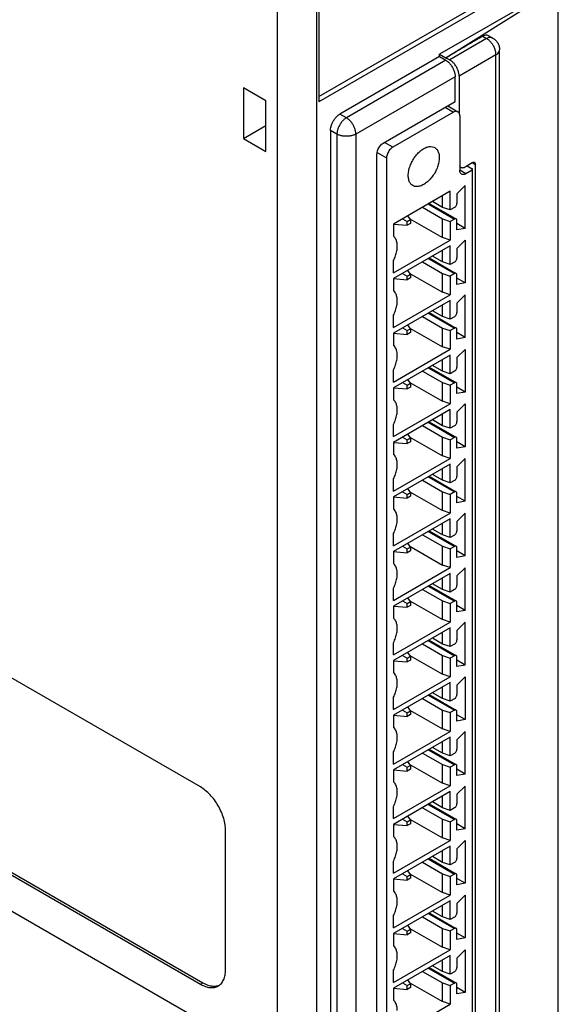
# Model space of a CAD drawing. Header units: inches. Extents: x 0 to 22, y 0 to 17.
# Tile 15 of 18: x 18.6 to 19.8, y 8 to 10.2. Entities that reach past the tile are written whole.
import ezdxf

# ---------------------------------------------------------------- set-up
doc = ezdxf.new("R2010")
doc.units = ezdxf.units.IN
doc.header["$LTSCALE"] = 1.21
doc.header["$MEASUREMENT"] = 0
doc.layers.get('0').update_dxf_attribs({"linetype": 'CONTINUOUS'})

msp = doc.modelspace()

# ---------------------------------------------------------------- linework, layer by layer
at = {"color": 7, "linetype": 'CONTINUOUS'}
for p, q in [((19.7667, 6.8224), (19.7667, 10.8837)), ((19.1356, 10.4895), (19.1356, 6.5125)), ((19.224, 10.4895), (19.224, 6.5125)), ((19.2292, 10.3574), (19.2292, 10.0397)), ((19.2292, 10.052), (19.7491, 10.3522)), ((19.7596, 10.3459), (19.2292, 10.0397)), ((19.7596, 10.296), (19.5004, 10.1464)), ((19.7667, 10.297), (19.5142, 10.138)), ((19.5968, 10.1868), (19.6056, 10.1817)), ((19.6106, 10.1881), (19.6198, 10.1828)), ((19.6056, 10.1817), (19.523, 10.134)), ((19.5004, 10.1416), (19.2767, 10.0125)), ((19.5142, 10.138), (19.5002, 10.1461)), ((19.5004, 10.1416), (19.5004, 10.1464)), ((19.5004, 10.1416), (19.5144, 10.1331)), ((19.6268, 10.145), (19.5442, 10.0973)), ((19.6268, 7.2387), (19.6268, 10.145)), ((19.6348, 7.2505), (19.6348, 10.1568)), ((19.5144, 10.1331), (19.2912, 10.0041)), ((19.5442, 10.0973), (19.5442, 10.0145)), ((19.5351, 10.0962), (19.3122, 9.9675)), ((19.5351, 10.0402), (19.5351, 10.0962)), ((19.0599, 10.0711), (19.0599, 9.9576)), ((19.1104, 10.042), (19.0599, 10.0711)), ((19.1104, 9.9284), (19.1104, 10.042)), ((19.3739, 9.9472), (19.5351, 10.0402)), ((19.5187, 10.0308), (19.5414, 10.0177)), ((19.2912, 10.0041), (19.2767, 10.0125)), ((19.5316, 10.0167), (19.3951, 9.938)), ((19.513, 10.0275), (19.5316, 10.0167)), ((19.5455, 10.0087), (19.5455, 9.8866)), ((19.0599, 9.9576), (19.1104, 9.9867)), ((19.2555, 9.9757), (19.2555, 7.0626)), ((19.2699, 9.9674), (19.2555, 9.9757)), ((19.2699, 9.9674), (19.2699, 7.0545)), ((19.3122, 9.9675), (19.3122, 7.0546)), ((19.0599, 9.9576), (19.1104, 9.9284)), ((19.3951, 9.938), (19.3766, 9.9487)), ((19.3597, 7.1543), (19.3597, 9.9227)), ((19.3601, 9.9261), (19.3812, 9.9139)), ((19.3812, 9.9139), (19.3812, 7.1626)), ((19.5576, 9.8938), (19.5736, 9.9034)), ((19.5736, 9.9033), (19.5803, 9.8994)), ((19.5803, 9.8994), (19.5803, 7.4268)), ((19.5594, 9.8785), (19.5455, 9.8866)), ((19.5733, 9.8866), (19.5594, 9.8785)), ((19.5619, 9.8964), (19.5733, 9.8898)), ((19.5733, 9.8866), (19.5733, 7.4118)), ((19.5745, 7.4134), (19.5745, 9.8866)), ((19.5242, 9.839), (19.397, 9.7656)), ((19.5242, 9.7971), (19.5242, 9.839)), ((19.5391, 9.8332), (19.558, 9.8517)), ((19.5391, 9.8332), (19.5391, 9.8121)), ((19.558, 9.7559), (19.558, 9.8517)), ((19.4749, 9.8106), (19.5335, 9.7768)), ((19.4772, 9.812), (19.5347, 9.7788)), ((19.5065, 9.803), (19.4841, 9.8159)), ((19.5065, 9.803), (19.5065, 9.8289)), ((19.4618, 9.8031), (19.5065, 9.7773)), ((19.5242, 9.7971), (19.5065, 9.803)), ((19.5335, 9.8025), (19.5242, 9.7971)), ((19.397, 9.7656), (19.4277, 9.7629)), ((19.397, 9.7656), (19.397, 9.7383)), ((19.4173, 9.7773), (19.4277, 9.7714)), ((19.4277, 9.7714), (19.435, 9.7756)), ((19.4277, 9.7629), (19.4277, 9.7714)), ((19.435, 9.7671), (19.4277, 9.7629)), ((19.435, 9.7756), (19.429, 9.7841)), ((19.4338, 9.7773), (19.5065, 9.7353)), ((19.435, 9.7756), (19.435, 9.7671)), ((19.5065, 9.7353), (19.5065, 9.7773)), ((19.5065, 9.7773), (19.5242, 9.7714)), ((19.5335, 9.7768), (19.5242, 9.7714)), ((19.5242, 9.7714), (19.5242, 9.7294)), ((19.5391, 9.7525), (19.5391, 9.7736)), ((19.558, 9.7559), (19.5391, 9.7668)), ((19.558, 9.7559), (19.5391, 9.7525)), ((19.3988, 9.7365), (19.397, 9.7383)), ((19.397, 9.656), (19.5242, 9.7294)), ((19.5242, 9.7294), (19.5065, 9.7353)), ((19.5391, 9.7107), (19.558, 9.7292)), ((19.558, 9.7292), (19.558, 9.6334)), ((19.5242, 9.7166), (19.397, 9.6432)), ((19.5065, 9.6805), (19.5065, 9.7064)), ((19.5242, 9.6746), (19.5242, 9.7166)), ((19.5391, 9.7107), (19.5391, 9.6897)), ((19.397, 9.656), (19.397, 9.6834)), ((19.4618, 9.6806), (19.5065, 9.6548)), ((19.4749, 9.6881), (19.5335, 9.6543)), ((19.4772, 9.6895), (19.5347, 9.6563)), ((19.5065, 9.6805), (19.4841, 9.6935)), ((19.5242, 9.6746), (19.5065, 9.6805)), ((19.5335, 9.68), (19.5242, 9.6746)), ((19.435, 9.6531), (19.429, 9.6617)), ((19.397, 9.6432), (19.397, 9.6158)), ((19.397, 9.6431), (19.4277, 9.6404)), ((19.4173, 9.6549), (19.4277, 9.6489)), ((19.4277, 9.6489), (19.435, 9.6531)), ((19.4277, 9.6404), (19.4277, 9.6489)), ((19.435, 9.6446), (19.4277, 9.6404)), ((19.4338, 9.6548), (19.5065, 9.6129)), ((19.435, 9.6531), (19.435, 9.6446)), ((19.5065, 9.6548), (19.5242, 9.6489)), ((19.5065, 9.6129), (19.5065, 9.6548)), ((19.5335, 9.6543), (19.5242, 9.6489)), ((19.5242, 9.6489), (19.5242, 9.607)), ((19.5391, 9.63), (19.5391, 9.6511)), ((19.558, 9.6334), (19.5391, 9.6444)), ((19.558, 9.6334), (19.5391, 9.63)), ((19.3988, 9.614), (19.397, 9.6158)), ((19.5242, 9.607), (19.5065, 9.6129)), ((19.397, 9.5335), (19.5242, 9.607)), ((19.5242, 9.5941), (19.397, 9.5207)), ((19.5242, 9.5522), (19.5242, 9.5941)), ((19.5391, 9.5883), (19.558, 9.6067)), ((19.558, 9.511), (19.558, 9.6067)), ((19.4772, 9.567), (19.5347, 9.5338)), ((19.5065, 9.558), (19.4841, 9.571)), ((19.5065, 9.558), (19.5065, 9.5839)), ((19.5391, 9.5883), (19.5391, 9.5672)), ((19.397, 9.5335), (19.397, 9.5609)), ((19.4618, 9.5581), (19.5065, 9.5323)), ((19.4749, 9.5657), (19.5335, 9.5318)), ((19.5242, 9.5522), (19.5065, 9.558)), ((19.5335, 9.5576), (19.5242, 9.5522)), ((19.4173, 9.5324), (19.4277, 9.5264)), ((19.4277, 9.5264), (19.435, 9.5307)), ((19.4277, 9.5179), (19.4277, 9.5264)), ((19.435, 9.5307), (19.429, 9.5392)), ((19.4338, 9.5323), (19.5065, 9.4904)), ((19.435, 9.5307), (19.435, 9.5222)), ((19.5065, 9.5323), (19.5242, 9.5264)), ((19.5065, 9.4904), (19.5065, 9.5323)), ((19.5335, 9.5318), (19.5242, 9.5264)), ((19.5242, 9.5264), (19.5242, 9.4845)), ((19.5391, 9.5076), (19.5391, 9.5286)), ((19.397, 9.5207), (19.4277, 9.5179)), ((19.397, 9.5207), (19.397, 9.4933)), ((19.435, 9.5222), (19.4277, 9.5179)), ((19.558, 9.511), (19.5391, 9.5219)), ((19.558, 9.511), (19.5391, 9.5076)), ((19.3988, 9.4915), (19.397, 9.4933)), ((19.397, 9.4111), (19.5242, 9.4845)), ((19.5242, 9.4845), (19.5065, 9.4904)), ((19.5391, 9.4658), (19.558, 9.4843)), ((19.558, 9.4843), (19.558, 9.3885)), ((19.5242, 9.4716), (19.397, 9.3982)), ((19.5065, 9.4356), (19.5065, 9.4614)), ((19.5242, 9.4297), (19.5242, 9.4716)), ((19.5391, 9.4658), (19.5391, 9.4447)), ((19.397, 9.4111), (19.397, 9.4384)), ((19.4618, 9.4357), (19.5065, 9.4099)), ((19.4749, 9.4432), (19.5335, 9.4094)), ((19.4772, 9.4445), (19.5347, 9.4114)), ((19.5065, 9.4356), (19.4841, 9.4485)), ((19.5242, 9.4297), (19.5065, 9.4356)), ((19.5335, 9.4351), (19.5242, 9.4297)), ((19.435, 9.4082), (19.429, 9.4167)), ((19.397, 9.3982), (19.4277, 9.3955)), ((19.397, 9.3982), (19.397, 9.3709)), ((19.4173, 9.4099), (19.4277, 9.4039)), ((19.4277, 9.4039), (19.435, 9.4082)), ((19.4277, 9.3955), (19.4277, 9.4039)), ((19.435, 9.3997), (19.4277, 9.3955)), ((19.4338, 9.4099), (19.5065, 9.3679)), ((19.435, 9.4082), (19.435, 9.3997)), ((19.5065, 9.4099), (19.5242, 9.404)), ((19.5065, 9.3679), (19.5065, 9.4099)), ((19.5335, 9.4094), (19.5242, 9.404)), ((19.5242, 9.404), (19.5242, 9.362)), ((19.5391, 9.3851), (19.5391, 9.4062)), ((19.558, 9.3885), (19.5391, 9.3994)), ((19.3988, 9.369), (19.397, 9.3709)), ((19.5242, 9.362), (19.5065, 9.3679)), ((19.558, 9.3885), (19.5391, 9.3851)), ((19.397, 9.2886), (19.5242, 9.362)), ((19.5242, 9.3492), (19.397, 9.2757)), ((19.5242, 9.3072), (19.5242, 9.3492)), ((19.5391, 9.3433), (19.558, 9.3618)), ((19.558, 9.3618), (19.558, 9.266)), ((19.5065, 9.3131), (19.4841, 9.326)), ((19.5065, 9.3131), (19.5065, 9.339)), ((19.5391, 9.3433), (19.5391, 9.3223)), ((19.397, 9.2886), (19.397, 9.316)), ((19.4618, 9.3132), (19.5065, 9.2874)), ((19.4749, 9.3207), (19.5335, 9.2869)), ((19.4772, 9.3221), (19.5347, 9.2889)), ((19.5242, 9.3072), (19.5065, 9.3131)), ((19.5335, 9.3126), (19.5242, 9.3072)), ((19.4173, 9.2875), (19.4277, 9.2815)), ((19.4277, 9.2815), (19.435, 9.2857)), ((19.4277, 9.273), (19.4277, 9.2815)), ((19.435, 9.2857), (19.429, 9.2942)), ((19.4338, 9.2874), (19.5065, 9.2454)), ((19.435, 9.2857), (19.435, 9.2772)), ((19.5065, 9.2874), (19.5242, 9.2815)), ((19.5065, 9.2454), (19.5065, 9.2874)), ((19.5335, 9.2869), (19.5242, 9.2815)), ((19.5242, 9.2815), (19.5242, 9.2396)), ((19.5391, 9.2626), (19.5391, 9.2837)), ((18.9635, 8.5024), (17.6334, 9.2704)), ((19.397, 9.2757), (19.4277, 9.273)), ((19.397, 9.2757), (19.397, 9.2484)), ((19.435, 9.2772), (19.4277, 9.273)), ((19.558, 9.266), (19.5391, 9.2769)), ((19.558, 9.266), (19.5391, 9.2626)), ((19.3988, 9.2466), (19.397, 9.2484)), ((19.397, 9.1661), (19.5242, 9.2396)), ((19.5242, 9.2396), (19.5065, 9.2454)), ((19.5391, 9.2208), (19.558, 9.2393)), ((19.558, 9.1435), (19.558, 9.2393)), ((19.5242, 9.2267), (19.397, 9.1533)), ((19.5065, 9.1906), (19.5065, 9.2165)), ((19.5242, 9.1847), (19.5242, 9.2267)), ((19.5391, 9.2208), (19.5391, 9.1998)), ((19.397, 9.1661), (19.397, 9.1935)), ((19.4749, 9.1983), (19.5335, 9.1644)), ((19.4772, 9.1996), (19.5347, 9.1664)), ((19.5065, 9.1906), (19.4841, 9.2036)), ((19.435, 9.1632), (19.429, 9.1718)), ((19.4618, 9.1907), (19.5065, 9.1649)), ((19.5242, 9.1847), (19.5065, 9.1906)), ((19.5335, 9.1901), (19.5242, 9.1847)), ((19.397, 9.1533), (19.4277, 9.1505)), ((19.397, 9.1533), (19.397, 9.1259)), ((19.4173, 9.165), (19.4277, 9.159)), ((19.4277, 9.159), (19.435, 9.1632)), ((19.4277, 9.1505), (19.4277, 9.159)), ((19.435, 9.1548), (19.4277, 9.1505)), ((19.4338, 9.1649), (19.5065, 9.123)), ((19.435, 9.1632), (19.435, 9.1548)), ((19.5065, 9.1649), (19.5242, 9.159)), ((19.5065, 9.123), (19.5065, 9.1649)), ((19.5335, 9.1644), (19.5242, 9.159)), ((19.5242, 9.159), (19.5242, 9.1171)), ((19.5391, 9.1402), (19.5391, 9.1612)), ((19.558, 9.1435), (19.5391, 9.1545)), ((19.3988, 9.1241), (19.397, 9.1259)), ((19.558, 9.1435), (19.5391, 9.1402)), ((19.397, 9.0437), (19.5242, 9.1171)), ((19.5242, 9.1042), (19.397, 9.0308)), ((19.5242, 9.1171), (19.5065, 9.123)), ((19.5242, 9.0623), (19.5242, 9.1042)), ((19.5391, 9.0984), (19.558, 9.1169)), ((19.558, 9.0211), (19.558, 9.1169)), ((19.5065, 9.0682), (19.4841, 9.0811)), ((19.5065, 9.0682), (19.5065, 9.094)), ((19.5391, 9.0984), (19.5391, 9.0773)), ((19.397, 9.0437), (19.397, 9.071)), ((19.4618, 9.0682), (19.5065, 9.0424)), ((19.4749, 9.0758), (19.5335, 9.042)), ((19.4772, 9.0771), (19.5347, 9.044)), ((19.5242, 9.0623), (19.5065, 9.0682)), ((19.5335, 9.0677), (19.5242, 9.0623)), ((19.4173, 9.0425), (19.4277, 9.0365)), ((19.4277, 9.0365), (19.435, 9.0408)), ((19.4277, 9.028), (19.4277, 9.0365)), ((19.435, 9.0408), (19.429, 9.0493)), ((19.4338, 9.0425), (19.5065, 9.0005)), ((19.435, 9.0408), (19.435, 9.0323)), ((19.5065, 9.0424), (19.5242, 9.0366)), ((19.5065, 9.0005), (19.5065, 9.0424)), ((19.5335, 9.042), (19.5242, 9.0366)), ((19.5242, 9.0366), (19.5242, 8.9946)), ((19.5391, 9.0177), (19.5391, 9.0387)), ((19.397, 9.0308), (19.4277, 9.028)), ((19.397, 9.0308), (19.397, 9.0035)), ((19.435, 9.0323), (19.4277, 9.028)), ((19.558, 9.0211), (19.5391, 9.032)), ((19.558, 9.0211), (19.5391, 9.0177)), ((19.3988, 9.0016), (19.397, 9.0035)), ((19.397, 8.9212), (19.5242, 8.9946)), ((19.5242, 8.9946), (19.5065, 9.0005)), ((19.5391, 8.9759), (19.558, 8.9944)), ((19.558, 8.8986), (19.558, 8.9944)), ((19.5242, 8.9818), (19.397, 8.9083)), ((19.5065, 8.9457), (19.5065, 8.9716)), ((19.5242, 8.9398), (19.5242, 8.9818)), ((19.5391, 8.9759), (19.5391, 8.9549)), ((19.397, 8.9212), (19.397, 8.9485)), ((19.4749, 8.9533), (19.5335, 8.9195)), ((19.4772, 8.9547), (19.5347, 8.9215)), ((19.5065, 8.9457), (19.4841, 8.9586)), ((19.435, 8.9183), (19.429, 8.9268)), ((19.4618, 8.9458), (19.5065, 8.92)), ((19.5242, 8.9398), (19.5065, 8.9457)), ((19.5335, 8.9452), (19.5242, 8.9398)), ((19.397, 8.9083), (19.4277, 8.9056)), ((19.397, 8.9083), (19.397, 8.881)), ((19.4173, 8.9201), (19.4277, 8.9141)), ((19.4277, 8.9141), (19.435, 8.9183)), ((19.4277, 8.9056), (19.4277, 8.9141)), ((19.435, 8.9098), (19.4277, 8.9056)), ((19.4338, 8.92), (19.5065, 8.878)), ((19.435, 8.9183), (19.435, 8.9098)), ((19.5065, 8.92), (19.5242, 8.9141)), ((19.5065, 8.878), (19.5065, 8.92)), ((19.5335, 8.9195), (19.5242, 8.9141)), ((19.5242, 8.9141), (19.5242, 8.8721)), ((19.5391, 8.8952), (19.5391, 8.9163)), ((19.558, 8.8986), (19.5391, 8.9095)), ((19.558, 8.8986), (19.5391, 8.8952)), ((19.3988, 8.8792), (19.397, 8.881)), ((19.397, 8.7987), (19.5242, 8.8721)), ((19.5242, 8.8721), (19.5065, 8.878)), ((19.5391, 8.8534), (19.558, 8.8719)), ((19.558, 8.7761), (19.558, 8.8719)), ((19.5242, 8.8593), (19.397, 8.7859)), ((19.5065, 8.8232), (19.5065, 8.8491)), ((19.5242, 8.8173), (19.5242, 8.8593)), ((19.5391, 8.8534), (19.5391, 8.8324)), ((17.6334, 8.8279), (18.9635, 8.0599)), ((17.639, 8.8311), (18.9691, 8.0632)), ((19.397, 8.7987), (19.397, 8.8261)), ((19.4618, 8.8233), (19.5065, 8.7975)), ((19.4749, 8.8309), (19.5335, 8.797)), ((19.4772, 8.8322), (19.5347, 8.799)), ((19.5065, 8.8232), (19.4841, 8.8362)), ((19.5242, 8.8173), (19.5065, 8.8232)), ((19.5335, 8.8227), (19.5242, 8.8173)), ((19.4173, 8.7976), (19.4277, 8.7916)), ((19.4277, 8.7916), (19.435, 8.7958)), ((19.435, 8.7958), (19.429, 8.8044)), ((19.4338, 8.7975), (19.5065, 8.7556)), ((19.435, 8.7958), (19.435, 8.7873)), ((19.5065, 8.7975), (19.5242, 8.7916)), ((19.5065, 8.7556), (19.5065, 8.7975)), ((19.5335, 8.797), (19.5242, 8.7916)), ((19.5391, 8.7728), (19.5391, 8.7938)), ((19.397, 8.7859), (19.397, 8.7585)), ((19.397, 8.7858), (19.4277, 8.7831)), ((19.4277, 8.7831), (19.4277, 8.7916)), ((19.435, 8.7873), (19.4277, 8.7831)), ((19.5242, 8.7916), (19.5242, 8.7497)), ((19.558, 8.7761), (19.5391, 8.7871)), ((19.558, 8.7761), (19.5391, 8.7728)), ((19.3988, 8.7567), (19.397, 8.7585)), ((19.397, 8.6762), (19.5242, 8.7497)), ((19.5242, 8.7497), (19.5065, 8.7556)), ((19.5391, 8.731), (19.558, 8.7495)), ((19.558, 8.7495), (19.558, 8.6537)), ((18.9635, 7.9782), (17.6334, 8.7462)), ((19.5242, 8.7368), (19.397, 8.6634)), ((19.5242, 8.6949), (19.5242, 8.7368)), ((19.5391, 8.731), (19.5391, 8.7099)), ((19.4749, 8.7084), (19.5335, 8.6746)), ((19.4772, 8.7097), (19.5347, 8.6765)), ((19.5065, 8.7007), (19.4841, 8.7137)), ((19.5065, 8.7007), (19.5065, 8.7266)), ((19.397, 8.6762), (19.397, 8.7036)), ((19.4618, 8.7008), (19.5065, 8.675)), ((19.5242, 8.6949), (19.5065, 8.7007)), ((19.5335, 8.7003), (19.5242, 8.6949)), ((19.397, 8.6634), (19.4277, 8.6606)), ((19.397, 8.6634), (19.397, 8.636)), ((19.4173, 8.6751), (19.4277, 8.6691)), ((19.4277, 8.6691), (19.435, 8.6734)), ((19.4277, 8.6606), (19.4277, 8.6691)), ((19.435, 8.6649), (19.4277, 8.6606)), ((19.435, 8.6734), (19.429, 8.6819)), ((19.4338, 8.675), (19.5065, 8.6331)), ((19.435, 8.6734), (19.435, 8.6649)), ((19.5065, 8.675), (19.5242, 8.6692)), ((19.5065, 8.6331), (19.5065, 8.675)), ((19.5335, 8.6746), (19.5242, 8.6692)), ((19.5242, 8.6692), (19.5242, 8.6272)), ((19.5391, 8.6503), (19.5391, 8.6713)), ((19.558, 8.6537), (19.5391, 8.6646)), ((19.558, 8.6537), (19.5391, 8.6503)), ((19.3988, 8.6342), (19.397, 8.636)), ((19.397, 8.5538), (19.5242, 8.6272)), ((19.5242, 8.6272), (19.5065, 8.6331)), ((19.5391, 8.6085), (19.558, 8.627)), ((19.558, 8.5312), (19.558, 8.627)), ((19.5242, 8.6143), (19.397, 8.5409)), ((19.5065, 8.5783), (19.5065, 8.6042)), ((19.5242, 8.5724), (19.5242, 8.6143)), ((19.5391, 8.6085), (19.5391, 8.5874)), ((19.397, 8.5538), (19.397, 8.5811)), ((19.4618, 8.5784), (19.5065, 8.5526)), ((19.4749, 8.5859), (19.5335, 8.5521)), ((19.4772, 8.5872), (19.5347, 8.5541)), ((19.5065, 8.5783), (19.4841, 8.5912)), ((19.5242, 8.5724), (19.5065, 8.5783)), ((19.5335, 8.5778), (19.5242, 8.5724)), ((19.4173, 8.5526), (19.4277, 8.5466)), ((19.4277, 8.5466), (19.435, 8.5509)), ((19.435, 8.5509), (19.429, 8.5594)), ((19.4338, 8.5526), (19.5065, 8.5106)), ((19.435, 8.5509), (19.435, 8.5424)), ((19.5065, 8.5526), (19.5242, 8.5467)), ((19.5065, 8.5106), (19.5065, 8.5526)), ((19.5335, 8.5521), (19.5242, 8.5467)), ((19.397, 8.5409), (19.4277, 8.5382)), ((19.397, 8.5409), (19.397, 8.5136)), ((19.4277, 8.5382), (19.4277, 8.5466)), ((19.435, 8.5424), (19.4277, 8.5382)), ((19.5242, 8.5467), (19.5242, 8.5047)), ((19.5391, 8.5278), (19.5391, 8.5489)), ((19.558, 8.5312), (19.5391, 8.5421)), ((19.558, 8.5312), (19.5391, 8.5278)), ((19.3988, 8.5117), (19.397, 8.5136)), ((19.5242, 8.5047), (19.5065, 8.5106)), ((19.397, 8.4313), (19.5242, 8.5047)), ((19.5242, 8.4919), (19.397, 8.4184)), ((19.5242, 8.4499), (19.5242, 8.4919)), ((19.5391, 8.486), (19.558, 8.5045)), ((19.5391, 8.486), (19.5391, 8.465)), ((19.558, 8.4087), (19.558, 8.5045)), ((19.4749, 8.4634), (19.5335, 8.4296)), ((19.4772, 8.4648), (19.5347, 8.4316)), ((19.5065, 8.4558), (19.4841, 8.4687)), ((19.5065, 8.4558), (19.5065, 8.4817)), ((19.397, 8.4313), (19.397, 8.4587)), ((19.4618, 8.4559), (19.5065, 8.4301)), ((19.5242, 8.4499), (19.5065, 8.4558)), ((19.5335, 8.4553), (19.5242, 8.4499)), ((19.397, 8.4184), (19.4277, 8.4157)), ((19.397, 8.4184), (19.397, 8.3911)), ((19.4173, 8.4302), (19.4277, 8.4242)), ((19.4277, 8.4242), (19.435, 8.4284)), ((19.4277, 8.4157), (19.4277, 8.4242)), ((19.435, 8.4199), (19.4277, 8.4157)), ((19.435, 8.4284), (19.429, 8.4369)), ((19.4338, 8.4301), (19.5065, 8.3881)), ((19.435, 8.4284), (19.435, 8.4199)), ((19.5065, 8.4301), (19.5242, 8.4242)), ((19.5065, 8.3881), (19.5065, 8.4301)), ((19.5335, 8.4296), (19.5242, 8.4242)), ((19.5242, 8.4242), (19.5242, 8.3823)), ((19.5391, 8.4053), (19.5391, 8.4264)), ((19.558, 8.4087), (19.5391, 8.4196)), ((19.02, 8.0926), (19.02, 8.4044)), ((19.558, 8.4087), (19.5391, 8.4053)), ((19.3988, 8.3893), (19.397, 8.3911)), ((19.397, 8.3088), (19.5242, 8.3823)), ((19.5242, 8.3823), (19.5065, 8.3881)), ((19.5391, 8.3636), (19.558, 8.382)), ((19.558, 8.382), (19.558, 8.2862)), ((19.5242, 8.3694), (19.397, 8.296)), ((19.5065, 8.3333), (19.5065, 8.3592)), ((19.5242, 8.3275), (19.5242, 8.3694)), ((19.5391, 8.3636), (19.5391, 8.3425)), ((19.397, 8.3088), (19.397, 8.3362)), ((19.4618, 8.3334), (19.5065, 8.3076)), ((19.4749, 8.341), (19.5335, 8.3071)), ((19.4772, 8.3423), (19.5347, 8.3091)), ((19.5065, 8.3333), (19.4841, 8.3463)), ((19.5242, 8.3275), (19.5065, 8.3333)), ((19.5335, 8.3329), (19.5242, 8.3275)), ((19.4173, 8.3077), (19.4277, 8.3017)), ((19.435, 8.306), (19.429, 8.3145)), ((19.4338, 8.3076), (19.5065, 8.2657)), ((19.5065, 8.3076), (19.5242, 8.3017)), ((19.5065, 8.2657), (19.5065, 8.3076)), ((19.397, 8.296), (19.4277, 8.2932)), ((19.397, 8.296), (19.397, 8.2686)), ((19.4277, 8.3017), (19.435, 8.306)), ((19.4277, 8.2932), (19.4277, 8.3017)), ((19.435, 8.2975), (19.4277, 8.2932)), ((19.435, 8.306), (19.435, 8.2975)), ((19.5335, 8.3071), (19.5242, 8.3017)), ((19.5242, 8.3017), (19.5242, 8.2598)), ((19.5391, 8.2829), (19.5391, 8.3039)), ((19.558, 8.2862), (19.5391, 8.2972)), ((19.558, 8.2862), (19.5391, 8.2829)), ((19.3988, 8.2668), (19.397, 8.2686)), ((19.5242, 8.2598), (19.5065, 8.2657)), ((19.397, 8.1864), (19.5242, 8.2598)), ((19.5242, 8.2469), (19.397, 8.1735)), ((19.5242, 8.205), (19.5242, 8.2469)), ((19.5391, 8.2411), (19.558, 8.2596)), ((19.5391, 8.2411), (19.5391, 8.22)), ((19.558, 8.2596), (19.558, 8.1638)), ((19.4772, 8.2198), (19.5347, 8.1867)), ((19.5065, 8.2109), (19.4841, 8.2238)), ((19.5065, 8.2109), (19.5065, 8.2367)), ((19.397, 8.1864), (19.397, 8.2137)), ((19.4618, 8.2109), (19.5065, 8.1852)), ((19.4749, 8.2185), (19.5335, 8.1847)), ((19.5242, 8.205), (19.5065, 8.2109)), ((19.5335, 8.2104), (19.5242, 8.205)), ((19.4173, 8.1852), (19.4277, 8.1792)), ((19.4277, 8.1792), (19.435, 8.1835)), ((19.4277, 8.1707), (19.4277, 8.1792)), ((19.435, 8.175), (19.4277, 8.1707)), ((19.435, 8.1835), (19.429, 8.192)), ((19.4338, 8.1852), (19.5065, 8.1432)), ((19.435, 8.1835), (19.435, 8.175)), ((19.5065, 8.1852), (19.5242, 8.1793)), ((19.5065, 8.1432), (19.5065, 8.1852)), ((19.5335, 8.1847), (19.5242, 8.1793)), ((19.5242, 8.1793), (19.5242, 8.1373)), ((19.5391, 8.1604), (19.5391, 8.1815)), ((19.558, 8.1638), (19.5391, 8.1747)), ((19.397, 8.1735), (19.4277, 8.1707)), ((19.397, 8.1735), (19.397, 8.1462)), ((19.558, 8.1638), (19.5391, 8.1604)), ((19.3988, 8.1443), (19.397, 8.1462)), ((19.397, 8.0639), (19.5242, 8.1373)), ((19.5242, 8.1373), (19.5065, 8.1432)), ((19.5391, 8.1186), (19.558, 8.1371)), ((19.558, 8.1371), (19.558, 8.0413)), ((19.5242, 8.1245), (19.397, 8.051)), ((19.5065, 8.0884), (19.5065, 8.1143)), ((19.5242, 8.0825), (19.5242, 8.1245)), ((19.5391, 8.1186), (19.5391, 8.0976)), ((19.397, 8.0639), (19.397, 8.0912)), ((19.4618, 8.0885), (19.5065, 8.0627)), ((19.4749, 8.096), (19.5335, 8.0622)), ((19.4772, 8.0974), (19.5347, 8.0642)), ((19.5065, 8.0884), (19.4841, 8.1013)), ((19.5242, 8.0825), (19.5065, 8.0884)), ((19.5335, 8.0879), (19.5242, 8.0825)), ((19.435, 8.061), (19.429, 8.0695)), ((18.9635, 8.0599), (18.9691, 8.0632)), ((19.397, 8.051), (19.4277, 8.0483)), ((19.397, 8.051), (19.397, 8.0237)), ((19.4173, 8.0628), (19.4277, 8.0568)), ((19.4277, 8.0568), (19.435, 8.061)), ((19.4277, 8.0483), (19.4277, 8.0568)), ((19.435, 8.0525), (19.4277, 8.0483)), ((19.4338, 8.0627), (19.5065, 8.0207)), ((19.435, 8.061), (19.435, 8.0525)), ((19.5065, 8.0627), (19.5242, 8.0568)), ((19.5065, 8.0207), (19.5065, 8.0627)), ((19.5335, 8.0622), (19.5242, 8.0568)), ((19.5242, 8.0568), (19.5242, 8.0148)), ((19.5391, 8.0379), (19.5391, 8.059)), ((19.558, 8.0413), (19.5391, 8.0522)), ((19.3988, 8.0219), (19.397, 8.0237)), ((19.5242, 8.0148), (19.5065, 8.0207)), ((19.558, 8.0413), (19.5391, 8.0379)), ((19.397, 7.9414), (19.5242, 8.0148))]:
    msp.add_line(p, q, dxfattribs=at)
for points, knots in [([(19.5968, 10.1868), (19.5877, 10.1815), (19.5693, 10.1708), (19.5416, 10.1548), (19.5234, 10.1437), (19.5142, 10.138)], [0, 0, 0, 0, 0.331679, 0.663996, 1, 1, 1, 1]), ([(19.6106, 10.1881), (19.6094, 10.1888), (19.6065, 10.1897), (19.6017, 10.1891), (19.5985, 10.1877), (19.5968, 10.1868)], [0, 0, 0, 0, 0.278784, 0.611429, 1, 1, 1, 1]), ([(19.6198, 10.1828), (19.6186, 10.1835), (19.6156, 10.1845), (19.6106, 10.184), (19.6072, 10.1826), (19.6056, 10.1817)], [0, 0, 0, 0, 0.280911, 0.614419, 1, 1, 1, 1]), ([(19.6268, 10.145), (19.6268, 10.1473), (19.6264, 10.1521), (19.6243, 10.1593), (19.621, 10.1662), (19.6166, 10.1726), (19.6115, 10.1779), (19.6076, 10.1807), (19.6056, 10.1817)], [0, 0, 0, 0, 0.155757, 0.325043, 0.501359, 0.677834, 0.846323, 1, 1, 1, 1]), ([(19.6198, 10.1828), (19.622, 10.1815), (19.6262, 10.1784), (19.631, 10.1722), (19.6341, 10.1649), (19.6348, 10.1596), (19.6348, 10.1569), (19.6348, 10.1568)], [0, 0, 0, 0, 0.243675, 0.491861, 0.743233, 0.993986, 1, 1, 1, 1]), ([(19.6268, 10.145), (19.6284, 10.146), (19.6313, 10.1482), (19.6342, 10.1524), (19.6348, 10.1554), (19.6348, 10.1568)], [0, 0, 0, 0, 0.387324, 0.721694, 1, 1, 1, 1]), ([(19.5173, 10.1371), (19.5183, 10.1366), (19.5204, 10.1354), (19.5224, 10.1342), (19.5234, 10.1336)], [0, 0, 0, 0, 0.482506, 1, 1, 1, 1]), ([(19.5198, 10.129), (19.5216, 10.1273), (19.525, 10.1235), (19.5292, 10.1172), (19.5325, 10.1102), (19.5346, 10.1032), (19.5351, 10.0985), (19.5351, 10.0962)], [0, 0, 0, 0, 0.199215, 0.408388, 0.6177, 0.817312, 1, 1, 1, 1]), ([(19.5442, 10.0973), (19.5442, 10.0996), (19.5436, 10.1044), (19.5414, 10.1115), (19.5381, 10.1184), (19.5337, 10.1248), (19.5289, 10.13), (19.5252, 10.1325), (19.5234, 10.1336)], [0, 0, 0, 0, 0.157902, 0.329597, 0.51035, 0.69171, 0.860016, 1, 1, 1, 1]), ([(19.2555, 9.9757), (19.2555, 9.978), (19.2561, 9.9828), (19.2582, 9.9898), (19.2615, 9.9967), (19.2659, 10.0031), (19.2709, 10.0085), (19.2747, 10.0113), (19.2767, 10.0125)], [0, 0, 0, 0, 0.15441, 0.323073, 0.499994, 0.676916, 0.845584, 1, 1, 1, 1]), ([(19.5414, 10.0177), (19.5405, 10.0182), (19.5384, 10.0188), (19.5349, 10.0184), (19.5327, 10.0174), (19.5316, 10.0167)], [0, 0, 0, 0, 0.292675, 0.619956, 1, 1, 1, 1]), ([(19.5455, 10.0087), (19.5455, 10.01), (19.5452, 10.0125), (19.5439, 10.0157), (19.5423, 10.0172), (19.5414, 10.0177)], [0, 0, 0, 0, 0.380081, 0.707393, 1, 1, 1, 1]), ([(19.2912, 10.0041), (19.2892, 10.003), (19.2854, 10.0001), (19.2804, 9.9947), (19.2761, 9.9883), (19.2727, 9.9814), (19.2706, 9.9744), (19.27, 9.9696), (19.2699, 9.9674)], [0, 0, 0, 0, 0.154045, 0.323006, 0.500007, 0.677005, 0.845962, 1, 1, 1, 1]), ([(19.3122, 9.9675), (19.3122, 9.9698), (19.3116, 9.9745), (19.3095, 9.9816), (19.3061, 9.9885), (19.3018, 9.9948), (19.2968, 10.0002), (19.2931, 10.003), (19.2912, 10.0041)], [0, 0, 0, 0, 0.154903, 0.324251, 0.502011, 0.680229, 0.848029, 1, 1, 1, 1]), ([(19.3122, 9.9675), (19.3102, 9.9664), (19.3058, 9.9645), (19.2987, 9.9628), (19.291, 9.9622), (19.2833, 9.9628), (19.2762, 9.9645), (19.2719, 9.9663), (19.2699, 9.9674)], [0, 0, 0, 0, 0.154907, 0.324257, 0.502017, 0.680233, 0.848031, 1, 1, 1, 1]), ([(19.3597, 9.9227), (19.3597, 9.9242), (19.3601, 9.9273), (19.3615, 9.932), (19.3638, 9.9367), (19.3666, 9.9409), (19.37, 9.9445), (19.3726, 9.9464), (19.3739, 9.9472)], [0, 0, 0, 0, 0.154399, 0.32305, 0.499963, 0.676886, 0.845565, 1, 1, 1, 1]), ([(19.3951, 9.938), (19.3939, 9.9372), (19.3913, 9.9354), (19.388, 9.9318), (19.3852, 9.9277), (19.383, 9.9231), (19.3816, 9.9185), (19.3812, 9.9154), (19.3812, 9.9139)], [0, 0, 0, 0, 0.154373, 0.323272, 0.500006, 0.676739, 0.845633, 1, 1, 1, 1]), ([(19.4299, 9.8745), (19.4299, 9.8779), (19.4307, 9.8851), (19.4337, 9.8957), (19.4385, 9.9064), (19.4447, 9.9163), (19.452, 9.9251), (19.4601, 9.9321), (19.4684, 9.9371), (19.4767, 9.9396), (19.4838, 9.9396), (19.4879, 9.9381), (19.4894, 9.9372)], [0, 0, 0, 0, 0.104575, 0.218571, 0.338214, 0.459022, 0.576371, 0.68606, 0.784899, 0.87147, 0.947245, 1, 1, 1, 1]), ([(19.4894, 9.9372), (19.4899, 9.9369), (19.4923, 9.9353), (19.4961, 9.931), (19.499, 9.9234), (19.4995, 9.9177), (19.4995, 9.9147)], [0, 0, 0, 0, 0.065934, 0.34007, 0.64728, 1, 1, 1, 1]), ([(19.4995, 9.9147), (19.4995, 9.9113), (19.4988, 9.9041), (19.4958, 9.8934), (19.491, 9.8828), (19.4848, 9.8729), (19.4775, 9.8641), (19.4694, 9.8571), (19.4611, 9.8521), (19.4528, 9.8495), (19.4456, 9.8496), (19.4416, 9.8511), (19.4401, 9.852)], [0, 0, 0, 0, 0.104575, 0.218571, 0.338214, 0.459022, 0.576371, 0.68606, 0.784899, 0.87147, 0.947245, 1, 1, 1, 1]), ([(19.5736, 9.9034), (19.5743, 9.9038), (19.5755, 9.9044), (19.5773, 9.9044), (19.5781, 9.9041), (19.5783, 9.9039)], [0, 0, 0, 0, 0.456641, 0.834949, 1, 1, 1, 1]), ([(19.5783, 9.9039), (19.5786, 9.9038), (19.5794, 9.9032), (19.5802, 9.9016), (19.5803, 9.9002), (19.5803, 9.8994)], [0, 0, 0, 0, 0.178106, 0.549936, 1, 1, 1, 1]), ([(19.5453, 9.896), (19.5457, 9.8952), (19.5465, 9.894), (19.5476, 9.8931), (19.5482, 9.8928)], [0, 0, 0, 0, 0.57944, 1, 1, 1, 1]), ([(19.5496, 9.8776), (19.5487, 9.8781), (19.5471, 9.8796), (19.5457, 9.8828), (19.5455, 9.8853), (19.5455, 9.8866)], [0, 0, 0, 0, 0.292607, 0.619919, 1, 1, 1, 1]), ([(19.5482, 9.8928), (19.5486, 9.8925), (19.5503, 9.8918), (19.5537, 9.8919), (19.5563, 9.893), (19.5576, 9.8938)], [0, 0, 0, 0, 0.164282, 0.543431, 1, 1, 1, 1]), ([(19.5594, 9.8785), (19.5583, 9.8779), (19.556, 9.8769), (19.5525, 9.8764), (19.5504, 9.877), (19.5496, 9.8776)], [0, 0, 0, 0, 0.380045, 0.707325, 1, 1, 1, 1]), ([(19.5733, 9.8866), (19.5736, 9.8868), (19.5742, 9.8872), (19.5745, 9.8879), (19.5745, 9.8882)], [0, 0, 0, 0, 0.551477, 1, 1, 1, 1]), ([(19.4401, 9.852), (19.4396, 9.8523), (19.4372, 9.8539), (19.4334, 9.8581), (19.4305, 9.8658), (19.4299, 9.8715), (19.4299, 9.8745)], [0, 0, 0, 0, 0.065934, 0.34007, 0.64728, 1, 1, 1, 1]), ([(19.5335, 9.8025), (19.5343, 9.803), (19.5358, 9.8042), (19.5375, 9.8066), (19.5387, 9.8093), (19.5391, 9.8112), (19.5391, 9.8121)], [0, 0, 0, 0, 0.23726, 0.500006, 0.762749, 1, 1, 1, 1]), ([(19.5374, 9.7772), (19.5369, 9.7775), (19.5355, 9.7777), (19.5342, 9.7772), (19.5335, 9.7768)], [0, 0, 0, 0, 0.4492, 1, 1, 1, 1]), ([(19.5391, 9.7736), (19.5391, 9.7743), (19.5389, 9.7757), (19.538, 9.7769), (19.5374, 9.7772)], [0, 0, 0, 0, 0.550852, 1, 1, 1, 1]), ([(19.4053, 9.7156), (19.4053, 9.7187), (19.4048, 9.7246), (19.4024, 9.7317), (19.3999, 9.7353), (19.3988, 9.7365)], [0, 0, 0, 0, 0.418802, 0.787185, 1, 1, 1, 1]), ([(19.397, 9.6834), (19.3987, 9.6869), (19.4017, 9.6941), (19.4046, 9.7049), (19.4053, 9.7122), (19.4053, 9.7156)], [0, 0, 0, 0, 0.353833, 0.690336, 1, 1, 1, 1]), ([(19.5335, 9.68), (19.5343, 9.6805), (19.5358, 9.6817), (19.5375, 9.6841), (19.5387, 9.6868), (19.5391, 9.6888), (19.5391, 9.6897)], [0, 0, 0, 0, 0.23726, 0.500006, 0.762749, 1, 1, 1, 1]), ([(19.5374, 9.6547), (19.5369, 9.655), (19.5355, 9.6552), (19.5342, 9.6547), (19.5335, 9.6543)], [0, 0, 0, 0, 0.4492, 1, 1, 1, 1]), ([(19.5391, 9.6511), (19.5391, 9.6519), (19.5389, 9.6533), (19.538, 9.6544), (19.5374, 9.6547)], [0, 0, 0, 0, 0.550852, 1, 1, 1, 1]), ([(19.4053, 9.5932), (19.4053, 9.5963), (19.4048, 9.6021), (19.4024, 9.6092), (19.3999, 9.6128), (19.3988, 9.614)], [0, 0, 0, 0, 0.418802, 0.787185, 1, 1, 1, 1]), ([(19.397, 9.5609), (19.3987, 9.5644), (19.4017, 9.5716), (19.4046, 9.5825), (19.4053, 9.5897), (19.4053, 9.5932)], [0, 0, 0, 0, 0.353833, 0.690336, 1, 1, 1, 1]), ([(19.5335, 9.5576), (19.5343, 9.558), (19.5358, 9.5593), (19.5375, 9.5617), (19.5387, 9.5644), (19.5391, 9.5663), (19.5391, 9.5672)], [0, 0, 0, 0, 0.23726, 0.500006, 0.762749, 1, 1, 1, 1]), ([(19.5374, 9.5322), (19.5369, 9.5325), (19.5355, 9.5328), (19.5342, 9.5322), (19.5335, 9.5318)], [0, 0, 0, 0, 0.4492, 1, 1, 1, 1]), ([(19.5391, 9.5286), (19.5391, 9.5294), (19.5389, 9.5308), (19.538, 9.5319), (19.5374, 9.5322)], [0, 0, 0, 0, 0.550852, 1, 1, 1, 1]), ([(19.4053, 9.4707), (19.4053, 9.4738), (19.4048, 9.4797), (19.4024, 9.4867), (19.3999, 9.4903), (19.3988, 9.4915)], [0, 0, 0, 0, 0.418802, 0.787185, 1, 1, 1, 1]), ([(19.397, 9.4384), (19.3987, 9.442), (19.4017, 9.4491), (19.4046, 9.46), (19.4053, 9.4672), (19.4053, 9.4707)], [0, 0, 0, 0, 0.353833, 0.690336, 1, 1, 1, 1]), ([(19.5335, 9.4351), (19.5343, 9.4355), (19.5358, 9.4368), (19.5375, 9.4392), (19.5387, 9.4419), (19.5391, 9.4438), (19.5391, 9.4447)], [0, 0, 0, 0, 0.23726, 0.500006, 0.762749, 1, 1, 1, 1]), ([(19.5374, 9.4098), (19.5369, 9.4101), (19.5355, 9.4103), (19.5342, 9.4098), (19.5335, 9.4094)], [0, 0, 0, 0, 0.4492, 1, 1, 1, 1]), ([(19.5391, 9.4062), (19.5391, 9.4069), (19.5389, 9.4083), (19.538, 9.4095), (19.5374, 9.4098)], [0, 0, 0, 0, 0.550852, 1, 1, 1, 1]), ([(19.4053, 9.3482), (19.4053, 9.3513), (19.4048, 9.3572), (19.4024, 9.3643), (19.3999, 9.3679), (19.3988, 9.369)], [0, 0, 0, 0, 0.418802, 0.787185, 1, 1, 1, 1]), ([(19.397, 9.316), (19.3987, 9.3195), (19.4017, 9.3267), (19.4046, 9.3375), (19.4053, 9.3448), (19.4053, 9.3482)], [0, 0, 0, 0, 0.353833, 0.690336, 1, 1, 1, 1]), ([(19.5335, 9.3126), (19.5343, 9.3131), (19.5358, 9.3143), (19.5375, 9.3167), (19.5387, 9.3194), (19.5391, 9.3214), (19.5391, 9.3223)], [0, 0, 0, 0, 0.23726, 0.500006, 0.762749, 1, 1, 1, 1]), ([(19.5374, 9.2873), (19.5369, 9.2876), (19.5355, 9.2878), (19.5342, 9.2873), (19.5335, 9.2869)], [0, 0, 0, 0, 0.4492, 1, 1, 1, 1]), ([(19.5391, 9.2837), (19.5391, 9.2844), (19.5389, 9.2858), (19.538, 9.287), (19.5374, 9.2873)], [0, 0, 0, 0, 0.550852, 1, 1, 1, 1]), ([(19.4053, 9.2258), (19.4053, 9.2289), (19.4048, 9.2347), (19.4024, 9.2418), (19.3999, 9.2454), (19.3988, 9.2466)], [0, 0, 0, 0, 0.418802, 0.787185, 1, 1, 1, 1]), ([(19.397, 9.1935), (19.3987, 9.197), (19.4017, 9.2042), (19.4046, 9.215), (19.4053, 9.2223), (19.4053, 9.2258)], [0, 0, 0, 0, 0.353833, 0.690336, 1, 1, 1, 1]), ([(19.5335, 9.1901), (19.5343, 9.1906), (19.5358, 9.1919), (19.5375, 9.1943), (19.5387, 9.197), (19.5391, 9.1989), (19.5391, 9.1998)], [0, 0, 0, 0, 0.23726, 0.500006, 0.762749, 1, 1, 1, 1]), ([(19.5374, 9.1648), (19.5369, 9.1651), (19.5355, 9.1654), (19.5342, 9.1648), (19.5335, 9.1644)], [0, 0, 0, 0, 0.4492, 1, 1, 1, 1]), ([(19.5391, 9.1612), (19.5391, 9.162), (19.5389, 9.1634), (19.538, 9.1645), (19.5374, 9.1648)], [0, 0, 0, 0, 0.550852, 1, 1, 1, 1]), ([(19.397, 9.071), (19.3987, 9.0746), (19.4017, 9.0817), (19.4046, 9.0926), (19.4053, 9.0998), (19.4053, 9.1033)], [0, 0, 0, 0, 0.353833, 0.690336, 1, 1, 1, 1]), ([(19.4053, 9.1033), (19.4053, 9.1064), (19.4048, 9.1122), (19.4024, 9.1193), (19.3999, 9.1229), (19.3988, 9.1241)], [0, 0, 0, 0, 0.418802, 0.787185, 1, 1, 1, 1]), ([(19.5335, 9.0677), (19.5343, 9.0681), (19.5358, 9.0694), (19.5375, 9.0718), (19.5387, 9.0745), (19.5391, 9.0764), (19.5391, 9.0773)], [0, 0, 0, 0, 0.23726, 0.500006, 0.762749, 1, 1, 1, 1]), ([(19.5374, 9.0424), (19.5369, 9.0427), (19.5355, 9.0429), (19.5342, 9.0423), (19.5335, 9.042)], [0, 0, 0, 0, 0.4492, 1, 1, 1, 1]), ([(19.5391, 9.0387), (19.5391, 9.0395), (19.5389, 9.0409), (19.538, 9.042), (19.5374, 9.0424)], [0, 0, 0, 0, 0.550852, 1, 1, 1, 1]), ([(19.4053, 8.9808), (19.4053, 8.9839), (19.4048, 8.9898), (19.4024, 8.9968), (19.3999, 9.0004), (19.3988, 9.0016)], [0, 0, 0, 0, 0.418802, 0.787185, 1, 1, 1, 1]), ([(19.397, 8.9485), (19.3987, 8.9521), (19.4017, 8.9592), (19.4046, 8.9701), (19.4053, 8.9774), (19.4053, 8.9808)], [0, 0, 0, 0, 0.353833, 0.690336, 1, 1, 1, 1]), ([(19.5335, 8.9452), (19.5343, 8.9457), (19.5358, 8.9469), (19.5375, 8.9493), (19.5387, 8.952), (19.5391, 8.9539), (19.5391, 8.9549)], [0, 0, 0, 0, 0.23726, 0.500006, 0.762749, 1, 1, 1, 1]), ([(19.5374, 8.9199), (19.5369, 8.9202), (19.5355, 8.9204), (19.5342, 8.9199), (19.5335, 8.9195)], [0, 0, 0, 0, 0.4492, 1, 1, 1, 1]), ([(19.5391, 8.9163), (19.5391, 8.917), (19.5389, 8.9184), (19.538, 8.9196), (19.5374, 8.9199)], [0, 0, 0, 0, 0.550852, 1, 1, 1, 1]), ([(19.4053, 8.8583), (19.4053, 8.8614), (19.4048, 8.8673), (19.4024, 8.8744), (19.3999, 8.878), (19.3988, 8.8792)], [0, 0, 0, 0, 0.418802, 0.787185, 1, 1, 1, 1]), ([(19.397, 8.8261), (19.3987, 8.8296), (19.4017, 8.8368), (19.4046, 8.8476), (19.4053, 8.8549), (19.4053, 8.8583)], [0, 0, 0, 0, 0.353833, 0.690336, 1, 1, 1, 1]), ([(19.5335, 8.8227), (19.5343, 8.8232), (19.5358, 8.8245), (19.5375, 8.8268), (19.5387, 8.8295), (19.5391, 8.8315), (19.5391, 8.8324)], [0, 0, 0, 0, 0.23726, 0.500006, 0.762749, 1, 1, 1, 1]), ([(19.5374, 8.7974), (19.5369, 8.7977), (19.5355, 8.7979), (19.5342, 8.7974), (19.5335, 8.797)], [0, 0, 0, 0, 0.4492, 1, 1, 1, 1]), ([(19.5391, 8.7938), (19.5391, 8.7946), (19.5389, 8.796), (19.538, 8.7971), (19.5374, 8.7974)], [0, 0, 0, 0, 0.550852, 1, 1, 1, 1]), ([(19.4053, 8.7359), (19.4053, 8.739), (19.4048, 8.7448), (19.4024, 8.7519), (19.3999, 8.7555), (19.3988, 8.7567)], [0, 0, 0, 0, 0.418802, 0.787185, 1, 1, 1, 1]), ([(19.397, 8.7036), (19.3987, 8.7071), (19.4017, 8.7143), (19.4046, 8.7252), (19.4053, 8.7324), (19.4053, 8.7359)], [0, 0, 0, 0, 0.353833, 0.690336, 1, 1, 1, 1]), ([(19.5335, 8.7003), (19.5343, 8.7007), (19.5358, 8.702), (19.5375, 8.7044), (19.5387, 8.7071), (19.5391, 8.709), (19.5391, 8.7099)], [0, 0, 0, 0, 0.23726, 0.500006, 0.762749, 1, 1, 1, 1]), ([(19.5374, 8.6749), (19.5369, 8.6752), (19.5355, 8.6755), (19.5342, 8.6749), (19.5335, 8.6746)], [0, 0, 0, 0, 0.4492, 1, 1, 1, 1]), ([(19.5391, 8.6713), (19.5391, 8.6721), (19.5389, 8.6735), (19.538, 8.6746), (19.5374, 8.6749)], [0, 0, 0, 0, 0.550852, 1, 1, 1, 1]), ([(19.4053, 8.6134), (19.4053, 8.6165), (19.4048, 8.6224), (19.4024, 8.6294), (19.3999, 8.633), (19.3988, 8.6342)], [0, 0, 0, 0, 0.418802, 0.787185, 1, 1, 1, 1]), ([(19.397, 8.5811), (19.3987, 8.5847), (19.4017, 8.5918), (19.4046, 8.6027), (19.4053, 8.6099), (19.4053, 8.6134)], [0, 0, 0, 0, 0.353833, 0.690336, 1, 1, 1, 1]), ([(19.5335, 8.5778), (19.5343, 8.5783), (19.5358, 8.5795), (19.5375, 8.5819), (19.5387, 8.5846), (19.5391, 8.5865), (19.5391, 8.5874)], [0, 0, 0, 0, 0.23726, 0.500006, 0.762749, 1, 1, 1, 1]), ([(19.5374, 8.5525), (19.5369, 8.5528), (19.5355, 8.553), (19.5342, 8.5525), (19.5335, 8.5521)], [0, 0, 0, 0, 0.4492, 1, 1, 1, 1]), ([(19.5391, 8.5489), (19.5391, 8.5496), (19.5389, 8.551), (19.538, 8.5522), (19.5374, 8.5525)], [0, 0, 0, 0, 0.550852, 1, 1, 1, 1]), ([(19.4053, 8.4909), (19.4053, 8.494), (19.4048, 8.4999), (19.4024, 8.507), (19.3999, 8.5106), (19.3988, 8.5117)], [0, 0, 0, 0, 0.418802, 0.787185, 1, 1, 1, 1]), ([(19.02, 8.4044), (19.02, 8.4089), (19.0192, 8.4182), (19.0159, 8.4323), (19.0107, 8.4465), (19.0037, 8.4603), (18.9952, 8.4733), (18.9855, 8.485), (18.975, 8.4948), (18.9673, 8.5002), (18.9635, 8.5024)], [0, 0, 0, 0, 0.114194, 0.237321, 0.366922, 0.499994, 0.633066, 0.76267, 0.885801, 1, 1, 1, 1]), ([(19.397, 8.4587), (19.3987, 8.4622), (19.4017, 8.4694), (19.4046, 8.4802), (19.4053, 8.4875), (19.4053, 8.4909)], [0, 0, 0, 0, 0.353833, 0.690336, 1, 1, 1, 1]), ([(19.5335, 8.4553), (19.5343, 8.4558), (19.5358, 8.457), (19.5375, 8.4594), (19.5387, 8.4621), (19.5391, 8.4641), (19.5391, 8.465)], [0, 0, 0, 0, 0.23726, 0.500006, 0.762749, 1, 1, 1, 1]), ([(19.5374, 8.43), (19.5369, 8.4303), (19.5355, 8.4305), (19.5342, 8.43), (19.5335, 8.4296)], [0, 0, 0, 0, 0.4492, 1, 1, 1, 1]), ([(19.5391, 8.4264), (19.5391, 8.4271), (19.5389, 8.4285), (19.538, 8.4297), (19.5374, 8.43)], [0, 0, 0, 0, 0.550852, 1, 1, 1, 1]), ([(19.4053, 8.3685), (19.4053, 8.3716), (19.4048, 8.3774), (19.4024, 8.3845), (19.3999, 8.3881), (19.3988, 8.3893)], [0, 0, 0, 0, 0.418802, 0.787185, 1, 1, 1, 1]), ([(19.397, 8.3362), (19.3987, 8.3397), (19.4017, 8.3469), (19.4046, 8.3578), (19.4053, 8.365), (19.4053, 8.3685)], [0, 0, 0, 0, 0.353833, 0.690336, 1, 1, 1, 1]), ([(19.5335, 8.3329), (19.5343, 8.3333), (19.5358, 8.3346), (19.5375, 8.337), (19.5387, 8.3397), (19.5391, 8.3416), (19.5391, 8.3425)], [0, 0, 0, 0, 0.23726, 0.500006, 0.762749, 1, 1, 1, 1]), ([(19.5374, 8.3075), (19.5369, 8.3078), (19.5355, 8.3081), (19.5342, 8.3075), (19.5335, 8.3071)], [0, 0, 0, 0, 0.4492, 1, 1, 1, 1]), ([(19.5391, 8.3039), (19.5391, 8.3047), (19.5389, 8.3061), (19.538, 8.3072), (19.5374, 8.3075)], [0, 0, 0, 0, 0.550852, 1, 1, 1, 1]), ([(19.4053, 8.246), (19.4053, 8.2491), (19.4048, 8.255), (19.4024, 8.262), (19.3999, 8.2656), (19.3988, 8.2668)], [0, 0, 0, 0, 0.418802, 0.787185, 1, 1, 1, 1]), ([(19.397, 8.2137), (19.3987, 8.2173), (19.4017, 8.2244), (19.4046, 8.2353), (19.4053, 8.2425), (19.4053, 8.246)], [0, 0, 0, 0, 0.353833, 0.690336, 1, 1, 1, 1]), ([(19.5335, 8.2104), (19.5343, 8.2108), (19.5358, 8.2121), (19.5375, 8.2145), (19.5387, 8.2172), (19.5391, 8.2191), (19.5391, 8.22)], [0, 0, 0, 0, 0.23726, 0.500006, 0.762749, 1, 1, 1, 1]), ([(19.5374, 8.1851), (19.5369, 8.1854), (19.5355, 8.1856), (19.5342, 8.185), (19.5335, 8.1847)], [0, 0, 0, 0, 0.4492, 1, 1, 1, 1]), ([(19.5391, 8.1815), (19.5391, 8.1822), (19.5389, 8.1836), (19.538, 8.1848), (19.5374, 8.1851)], [0, 0, 0, 0, 0.550852, 1, 1, 1, 1]), ([(19.4053, 8.1235), (19.4053, 8.1266), (19.4048, 8.1325), (19.4024, 8.1396), (19.3999, 8.1431), (19.3988, 8.1443)], [0, 0, 0, 0, 0.418802, 0.787185, 1, 1, 1, 1]), ([(19.397, 8.0912), (19.3987, 8.0948), (19.4017, 8.102), (19.4046, 8.1128), (19.4053, 8.1201), (19.4053, 8.1235)], [0, 0, 0, 0, 0.353833, 0.690336, 1, 1, 1, 1]), ([(19.0105, 8.0618), (19.0126, 8.0642), (19.0163, 8.0702), (19.0194, 8.0808), (19.02, 8.0885), (19.02, 8.0926)], [0, 0, 0, 0, 0.298023, 0.629355, 1, 1, 1, 1]), ([(19.5335, 8.0879), (19.5343, 8.0884), (19.5358, 8.0896), (19.5375, 8.092), (19.5387, 8.0947), (19.5391, 8.0966), (19.5391, 8.0976)], [0, 0, 0, 0, 0.23726, 0.500006, 0.762749, 1, 1, 1, 1]), ([(18.9635, 8.0599), (18.967, 8.0579), (18.974, 8.0545), (18.9847, 8.052), (18.9948, 8.0522), (19.0008, 8.0544), (19.0035, 8.0559)], [0, 0, 0, 0, 0.289886, 0.549026, 0.782113, 1, 1, 1, 1]), ([(18.9691, 8.0632), (18.9726, 8.0611), (18.9796, 8.0578), (18.9903, 8.0552), (18.9982, 8.0554), (19.0023, 8.0564), (19.0032, 8.0567)], [0, 0, 0, 0, 0.342563, 0.648595, 0.924443, 1, 1, 1, 1]), ([(19.5374, 8.0626), (19.5369, 8.0629), (19.5355, 8.0631), (19.5342, 8.0626), (19.5335, 8.0622)], [0, 0, 0, 0, 0.4492, 1, 1, 1, 1]), ([(19.5391, 8.059), (19.5391, 8.0597), (19.5389, 8.0611), (19.538, 8.0623), (19.5374, 8.0626)], [0, 0, 0, 0, 0.550852, 1, 1, 1, 1]), ([(19.4053, 8.0011), (19.4053, 8.0042), (19.4048, 8.01), (19.4024, 8.0171), (19.3999, 8.0207), (19.3988, 8.0219)], [0, 0, 0, 0, 0.418802, 0.787185, 1, 1, 1, 1])]:
    msp.add_open_spline(points, degree=3, knots=knots, dxfattribs=at)
for points in [[(19.5142, 10.138), (19.5153, 10.1378), (19.5163, 10.1375), (19.5173, 10.1371)], [(19.5144, 10.1331), (19.5164, 10.1319), (19.5182, 10.1305), (19.5198, 10.129)], [(19.5742, 9.889), (19.574, 9.8894), (19.5736, 9.8896), (19.5733, 9.8898)], [(19.5745, 9.8882), (19.5745, 9.8885), (19.5743, 9.8888), (19.5742, 9.889)], [(19.0032, 8.0567), (19.0042, 8.057), (19.0052, 8.0573), (19.0061, 8.0577)], [(19.0035, 8.0559), (19.0061, 8.0575), (19.0085, 8.0595), (19.0105, 8.0618)]]:
    msp.add_open_spline(points, degree=3, dxfattribs=at)

doc.saveas('drawing.dxf')
